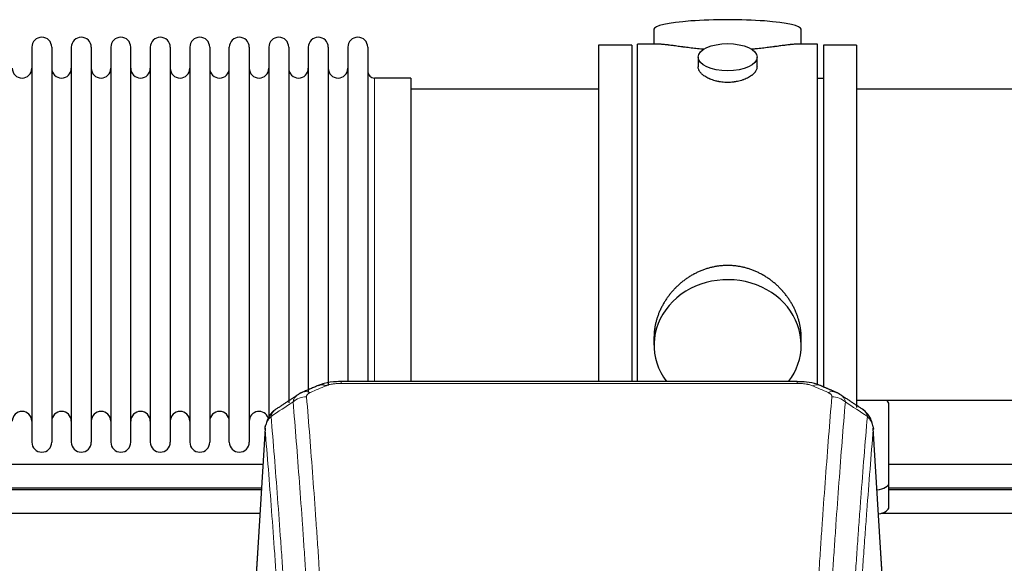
# Model space of a CAD drawing. Header units: inches. Extents: x 0 to 23760, y -13 to 16800.
# Tile 112 of 247: x 3740 to 4244, y 14757 to 15034. Entities that reach past the tile are written whole.
import ezdxf

# ---------------------------------------------------------------- set-up
doc = ezdxf.new("R2010")
doc.units = ezdxf.units.IN
doc.layers.add('254', color=7, linetype='Continuous', true_color=0xffffff)

msp = doc.modelspace()

# ---------------------------------------------------------------- linework, layer by layer
at = {"layer": '254', "color": 2, "linetype": 'Continuous', "lineweight": 25}
for p, q in [((4064.475, 15029.502), (4064.475, 15021.882)), ((4139.754, 15021.882), (4139.754, 15029.502)), ((3746.315, 15020.352), (3746.315, 14818.552)), ((3756.515, 15020.352), (3756.515, 14818.552)), ((3766.515, 15020.352), (3766.515, 14818.552)), ((3776.715, 15020.352), (3776.715, 14818.552)), ((3786.715, 15020.352), (3786.715, 14818.552)), ((3796.915, 14818.552), (3796.915, 15020.352)), ((3806.915, 15020.352), (3806.915, 14818.552)), ((3817.115, 15020.352), (3817.115, 14818.552)), ((3827.115, 15020.352), (3827.115, 14872.862)), ((3837.315, 15020.352), (3837.315, 14872.862)), ((3847.315, 14872.862), (3847.315, 15020.352)), ((3857.515, 15020.352), (3857.515, 14872.862)), ((3867.515, 15020.352), (3867.515, 14872.862)), ((3877.715, 15020.352), (3877.715, 14872.862)), ((3887.715, 15020.352), (3887.715, 14872.862)), ((3897.915, 15020.352), (3897.915, 14872.862)), ((3907.915, 15020.352), (3907.915, 14872.862)), ((3918.115, 15020.352), (3918.115, 14872.862)), ((4036.115, 15021.452), (4036.115, 14919.452)), ((4053.115, 15021.452), (4036.115, 15021.452)), ((4053.115, 15021.452), (4053.115, 14919.452)), ((4056.115, 14919.452), (4056.115, 15021.882)), ((4067.461, 15021.882), (4056.115, 15021.882)), ((4148.115, 15021.882), (4136.818, 15021.882)), ((4148.115, 14919.452), (4148.115, 15021.882)), ((4151.115, 15021.452), (4151.115, 14846.566)), ((4168.115, 15021.452), (4151.115, 15021.452)), ((4168.115, 15021.452), (4168.115, 14836.278)), ((4087.067, 15015.249), (4087.067, 15010.284)), ((4117.162, 15010.307), (4117.162, 15015.249)), ((3940.115, 15004.602), (3921.615, 15004.602)), ((3940.115, 15004.602), (3940.115, 14880.134)), ((4151.115, 15004.452), (4148.115, 15004.452)), ((4036.115, 14998.952), (3940.115, 14998.952)), ((4264.115, 14998.952), (4168.115, 14998.952)), ((4036.115, 14919.452), (4036.115, 14849.533)), ((4053.115, 14919.452), (4053.115, 14849.533)), ((4056.115, 14849.532), (4056.115, 14919.452)), ((4148.115, 14847.802), (4148.115, 14919.452)), ((3940.115, 14880.134), (3940.115, 14849.533)), ((3827.115, 14872.862), (3827.115, 14818.552)), ((3837.315, 14872.862), (3837.315, 14818.552)), ((3847.315, 14818.552), (3847.315, 14872.862)), ((3857.515, 14872.862), (3857.515, 14818.552)), ((3867.515, 14872.862), (3867.515, 14830.645)), ((3877.715, 14872.862), (3877.715, 14838.705)), ((3887.715, 14872.862), (3887.715, 14843.996)), ((3897.915, 14872.862), (3897.915, 14847.568)), ((3907.915, 14872.862), (3907.915, 14849.535)), ((3918.115, 14872.862), (3918.115, 14849.535)), ((4064.475, 14872.223), (4064.475, 14868.198)), ((4139.754, 14868.198), (4139.754, 14872.221)), ((4137.701, 14849.537), (3904.528, 14849.537)), ((4168.115, 14839.952), (4264.115, 14839.952)), ((4184.615, 14797.852), (4184.615, 14837.926)), ((3865.597, 14825.74), (3860.346, 14739.104)), ((4181.883, 14739.104), (4176.632, 14825.741)), ((4184.615, 14785.434), (4184.615, 14797.852))]:
    msp.add_line(p, q, dxfattribs=at)
at = {"layer": '254', "color": 110, "linetype": 'Continuous', "lineweight": 13}
for p, q in [((3921.615, 15004.602), (3921.615, 14880.134)), ((3921.615, 14880.134), (3921.615, 14849.533)), ((3904.528, 14849.537), (3904.528, 14848.584)), ((4137.701, 14848.584), (3904.528, 14848.584)), ((4137.701, 14849.535), (4137.701, 14848.584)), ((3865.599, 14825.118), (3860.351, 14738.529)), ((4181.878, 14738.529), (4176.63, 14825.118))]:
    msp.add_line(p, q, dxfattribs=at)
at = {"layer": '254', "color": 2, "linetype": 'Continuous', "lineweight": 25}
for centre, radius, start, end in [((3751.415, 15020.352), 5.1, 0, 180), ((3771.615, 15020.352), 5.1, 0, 180), ((3791.815, 15020.352), 5.1, 0, 180), ((3812.015, 15020.352), 5.1, 0, 180), ((3832.215, 15020.352), 5.1, 0, 180), ((3852.415, 15020.352), 5.1, 0, 180), ((3872.615, 15020.352), 5.1, 0, 180), ((3892.815, 15020.352), 5.1, 0, 180), ((3913.015, 15020.352), 5.1, 0, 180), ((3741.315, 15009.602), 5, 180, 0), ((3761.515, 15009.602), 5, 180, 0), ((3781.715, 15009.602), 5, 180, 0), ((3801.915, 15009.602), 5, 180, 0), ((3822.115, 15009.602), 5, 180, 0), ((3842.315, 15009.602), 5, 180, 0), ((3862.515, 15009.602), 5, 180, 0), ((3882.715, 15009.602), 5, 180, 0), ((3902.915, 15009.602), 5, 180, 0), ((3921.615, 15008.102), 3.5, 180, 270), ((3741.315, 14829.302), 5, 0, 180), ((3761.515, 14829.302), 5, 0, 180), ((3781.715, 14829.302), 5, 0, 180), ((3801.915, 14829.302), 5, 0, 180), ((3822.115, 14829.302), 5, 0, 180), ((3842.315, 14829.302), 5, 0, 180), ((3862.515, 14829.302), 5, 19.11094, 180), ((3751.415, 14818.552), 5.1, 180, 0), ((3771.615, 14818.552), 5.1, 180, 0), ((3791.815, 14818.552), 5.1, 180, 0), ((3812.015, 14818.552), 5.1, 180, 0), ((3832.215, 14818.552), 5.1, 180, 0), ((3852.415, 14818.552), 5.1, 180, 0)]:
    msp.add_arc(centre, radius, start, end, dxfattribs=at)
for centre, major_axis, ratio, start_param, end_param in [((4102.115, 15029.502), (37.64, 0), 0.1305262, 0, 3.1415927), ((4102.115, 14868.198), (37.64, 0), 0.8870108, 0, 3.7346664), ((4102.115, 14868.198), (37.64, 0), 0.8870108, 5.6900133, 6.2831853), ((3896.77, 14838.374), (3.953, -9.186), 0.6419268, 2.5510147, 3.1418997), ((4176.615, 14837.926), (-8, 0), 0.4617486, 3.1415927, 3.722063), ((4176.615, 14797.852), (-8, 0), 0.4617486, 1.81384, 3.1415927), ((4176.615, 14785.434), (-8, 0), 0.4617486, 1.911273, 3.1415927)]:
    msp.add_ellipse(centre, major_axis=major_axis, ratio=ratio, start_param=start_param, end_param=end_param, dxfattribs=at)
msp.add_ellipse((4102.115, 15015.249), major_axis=(15.048, 0), ratio=0.4617486, dxfattribs=at)
at = {"layer": '254', "color": 110, "linetype": 'Continuous', "lineweight": 13}
for centre, major_axis, ratio, start_param, end_param in [((3888.761, 14834.917), (3.975, -9.176), 0.6408251, 2.5472213, 3.141301), ((4145.459, 14838.374), (-3.953, -9.186), 0.6419268, 3.1410059, 3.7321706), ((4153.468, 14834.917), (3.975, 9.176), 0.6408251, 0.0010737, 0.5943713), ((3886.789, 14832.724), (-9.964, -0.842), 0.9013977, 4.6363308, 5.3961502), ((4155.44, 14832.724), (-9.964, 0.842), 0.9013977, 4.0286278, 4.7884472)]:
    msp.add_ellipse(centre, major_axis=major_axis, ratio=ratio, start_param=start_param, end_param=end_param, dxfattribs=at)
at = {"layer": '254', "color": 2, "linetype": 'Continuous', "lineweight": 25}
for points, knots in [([(4090.242, 15019.293), (4090.24, 15019.294), (4090.238, 15019.294), (4090.162, 15019.3), (4090.088, 15019.306), (4089.94, 15019.318), (4089.72, 15019.336), (4088.914, 15019.403), (4087.619, 15019.519), (4085.937, 15019.686), (4084.3, 15019.864), (4082.706, 15020.049), (4081.157, 15020.239), (4080.153, 15020.368), (4079.535, 15020.448), (4079.412, 15020.464), (4079.167, 15020.497), (4078.802, 15020.545), (4078.443, 15020.593), (4077.733, 15020.688), (4076.809, 15020.813), (4075.488, 15020.993), (4074.23, 15021.164), (4073.036, 15021.323), (4072.282, 15021.42), (4071.733, 15021.488), (4071.462, 15021.521), (4071.198, 15021.552), (4071.023, 15021.573), (4070.936, 15021.583), (4070.506, 15021.632), (4069.847, 15021.704), (4068.938, 15021.788), (4068.11, 15021.847), (4067.473, 15021.876), (4067.118, 15021.881), (4066.995, 15021.882)], [0, 0, 0, 0, 0.0002215, 0.0002215, 0.0071429, 0.0071429, 0.0140642, 0.027907, 0.083278, 0.1386489, 0.1940199, 0.2493909, 0.3047619, 0.3601329, 0.3601329, 0.3739756, 0.3739756, 0.3878184, 0.4155039, 0.4155039, 0.4708749, 0.5262458, 0.5816168, 0.6369878, 0.6923588, 0.6923588, 0.7200443, 0.733887, 0.733887, 0.7477298, 0.7477298, 0.8031008, 0.8584718, 0.9138427, 0.9692137, 1, 1, 1, 1]), ([(4137.239, 15021.882), (4137.115, 15021.881), (4136.758, 15021.876), (4136.117, 15021.847), (4135.284, 15021.787), (4134.674, 15021.731), (4134.275, 15021.69), (4134.194, 15021.682), (4134.031, 15021.665), (4133.785, 15021.639), (4133.533, 15021.61), (4133.019, 15021.551), (4132.311, 15021.466), (4131.183, 15021.322), (4129.989, 15021.163), (4128.727, 15020.991), (4127.842, 15020.87), (4127.16, 15020.778), (4126.815, 15020.731), (4126.463, 15020.683), (4126.228, 15020.652), (4126.109, 15020.636), (4125.515, 15020.556), (4124.547, 15020.428), (4123.05, 15020.236), (4121.506, 15020.047), (4119.915, 15019.862), (4118.277, 15019.685), (4117.153, 15019.573), (4116.297, 15019.492), (4115.866, 15019.453), (4115.431, 15019.414), (4115.212, 15019.395), (4115.139, 15019.389), (4114.993, 15019.376), (4114.706, 15019.352), (4114.418, 15019.328), (4114.203, 15019.311)], [0, 0, 0, 0, 0.0313476, 0.0871263, 0.142905, 0.1986836, 0.1986836, 0.2126283, 0.2126283, 0.226573, 0.2544623, 0.2544623, 0.310241, 0.3660196, 0.4217983, 0.477577, 0.5333556, 0.5333556, 0.561245, 0.5751896, 0.5751896, 0.5891343, 0.5891343, 0.644913, 0.7006917, 0.7564703, 0.812249, 0.8680277, 0.9238063, 0.9238063, 0.9516957, 0.9656403, 0.9656403, 0.9726127, 0.9726127, 0.979585, 1, 1, 1, 1]), ([(4102.115, 15002.374), (4101.617, 15002.374), (4101.123, 15002.389), (4100.144, 15002.446), (4099.659, 15002.489), (4098.697, 15002.602), (4098.219, 15002.673), (4097.628, 15002.778), (4097.451, 15002.811), (4097.275, 15002.846), (4097.157, 15002.87), (4097.099, 15002.882), (4096.807, 15002.943), (4096.576, 15002.995), (4095.893, 15003.16), (4095.449, 15003.283), (4094.585, 15003.55), (4094.165, 15003.694), (4093.552, 15003.928), (4093.351, 15004.009), (4093.053, 15004.134), (4092.954, 15004.176), (4092.808, 15004.241), (4092.759, 15004.263), (4092.662, 15004.306), (4092.229, 15004.504), (4091.82, 15004.712), (4091.127, 15005.097), (4090.798, 15005.296), (4090.176, 15005.708), (4089.883, 15005.922), (4089.539, 15006.196), (4089.471, 15006.252), (4089.338, 15006.363), (4089.273, 15006.419), (4089.082, 15006.587), (4088.961, 15006.7), (4088.613, 15007.041), (4088.403, 15007.27), (4088.028, 15007.733), (4087.862, 15007.967), (4087.647, 15008.32), (4087.581, 15008.439), (4087.505, 15008.587), (4087.49, 15008.617), (4087.462, 15008.676), (4087.448, 15008.706), (4087.407, 15008.795), (4087.381, 15008.854), (4087.26, 15009.15), (4087.188, 15009.384), (4087.091, 15009.848), (4087.067, 15010.078), (4087.067, 15010.308), (4087.067, 15010.311), (4087.067, 15010.314)], [0, 0, 0, 0, 0.0624454, 0.0624454, 0.1248907, 0.1248907, 0.1873361, 0.1873361, 0.2029474, 0.2107531, 0.2107531, 0.2185588, 0.2185588, 0.2497814, 0.2497814, 0.3122268, 0.3122268, 0.3746722, 0.3746722, 0.4058948, 0.4058948, 0.4215062, 0.4215062, 0.4293119, 0.4293119, 0.4371175, 0.4995629, 0.4995629, 0.5620082, 0.5620082, 0.6244536, 0.6244536, 0.6400649, 0.6400649, 0.6556763, 0.6556763, 0.686899, 0.686899, 0.7493443, 0.7493443, 0.8117897, 0.8117897, 0.8430124, 0.8430124, 0.850818, 0.850818, 0.8586237, 0.8586237, 0.874235, 0.874235, 0.9366804, 0.9366804, 0.9991258, 0.9991258, 1, 1, 1, 1]), ([(4117.162, 15010.31), (4117.163, 15010.082), (4117.138, 15009.853), (4117.043, 15009.39), (4116.971, 15009.156), (4116.78, 15008.687), (4116.661, 15008.452), (4116.482, 15008.156), (4116.445, 15008.097), (4116.387, 15008.008), (4116.367, 15007.978), (4116.327, 15007.919), (4116.224, 15007.771), (4116.113, 15007.624), (4115.83, 15007.275), (4115.621, 15007.045), (4115.159, 15006.593), (4114.908, 15006.37), (4114.498, 15006.043), (4114.357, 15005.934), (4114.136, 15005.773), (4114.061, 15005.72), (4113.908, 15005.614), (4113.831, 15005.561), (4113.439, 15005.301), (4113.109, 15005.1), (4112.417, 15004.716), (4112.055, 15004.532), (4111.298, 15004.181), (4110.903, 15004.015), (4110.441, 15003.838), (4110.389, 15003.818), (4110.285, 15003.78), (4110.233, 15003.76), (4110.076, 15003.703), (4109.76, 15003.591), (4109.438, 15003.486), (4108.788, 15003.285), (4108.346, 15003.163), (4107.441, 15002.944), (4106.979, 15002.846), (4106.272, 15002.719), (4106.034, 15002.68), (4105.673, 15002.627), (4105.551, 15002.609), (4105.309, 15002.577), (4105.188, 15002.562), (4104.58, 15002.49), (4104.091, 15002.447), (4103.107, 15002.389), (4102.612, 15002.374), (4102.115, 15002.374)], [0, 0, 0, 0, 0.0621483, 0.0621483, 0.1246718, 0.1246718, 0.1871952, 0.1871952, 0.2028261, 0.2028261, 0.2106415, 0.2106415, 0.2184569, 0.2497186, 0.2497186, 0.3122421, 0.3122421, 0.3747655, 0.3747655, 0.4060273, 0.4060273, 0.4216581, 0.4216581, 0.437289, 0.437289, 0.4998124, 0.4998124, 0.5623359, 0.5623359, 0.6248593, 0.6248593, 0.6326748, 0.6326748, 0.6404902, 0.6404902, 0.656121, 0.6873828, 0.6873828, 0.7499062, 0.7499062, 0.8124297, 0.8124297, 0.8436914, 0.8436914, 0.8593222, 0.8593222, 0.8749531, 0.8749531, 0.9374766, 0.9374766, 1, 1, 1, 1]), ([(4139.754, 14872.186), (4139.754, 14872.718), (4139.739, 14873.255), (4139.694, 14874.073), (4139.67, 14874.423), (4139.64, 14874.775), (4139.628, 14874.915), (4139.621, 14874.986), (4139.601, 14875.197), (4139.528, 14875.901), (4139.355, 14877.164), (4139.035, 14878.841), (4138.626, 14880.511), (4138.13, 14882.173), (4137.547, 14883.826), (4137.099, 14884.922), (4136.8, 14885.605), (4136.739, 14885.742), (4136.616, 14886.014), (4136.43, 14886.422), (4136.235, 14886.826), (4135.838, 14887.629), (4135.282, 14888.688), (4134.373, 14890.239), (4133.391, 14891.754), (4132.334, 14893.231), (4131.579, 14894.191), (4130.995, 14894.9), (4130.797, 14895.135), (4130.495, 14895.485), (4130.393, 14895.601), (4130.189, 14895.833), (4129.676, 14896.407), (4128.725, 14897.413), (4127.4, 14898.691), (4126.019, 14899.908), (4124.582, 14901.062), (4123.087, 14902.152), (4122.052, 14902.836), (4121.26, 14903.331), (4120.994, 14903.493), (4120.658, 14903.693), (4120.591, 14903.732), (4120.456, 14903.811), (4120.253, 14903.929), (4119.508, 14904.353), (4118.273, 14905.007), (4116.593, 14905.794), (4114.88, 14906.496), (4113.134, 14907.111), (4111.354, 14907.64), (4110.145, 14907.932), (4109.229, 14908.128), (4108.922, 14908.19), (4108.537, 14908.262), (4108.46, 14908.276), (4108.305, 14908.304), (4108.074, 14908.344), (4107.225, 14908.486), (4105.835, 14908.67), (4103.982, 14908.818), (4102.128, 14908.867), (4100.274, 14908.819), (4098.419, 14908.673), (4097.182, 14908.51), (4096.409, 14908.387), (4096.254, 14908.361), (4095.945, 14908.308), (4095.482, 14908.225), (4095.023, 14908.133), (4094.108, 14907.937), (4092.898, 14907.646), (4091.116, 14907.118), (4089.365, 14906.502), (4087.644, 14905.797), (4086.518, 14905.27), (4085.681, 14904.853), (4085.404, 14904.71), (4085.058, 14904.527), (4084.92, 14904.453), (4084.645, 14904.304), (4083.894, 14903.889), (4082.692, 14903.175), (4081.144, 14902.153), (4079.65, 14901.064), (4078.211, 14899.909), (4076.824, 14898.687), (4075.936, 14897.829), (4075.446, 14897.334), (4075.392, 14897.279), (4075.284, 14897.168), (4075.23, 14897.113), (4075.068, 14896.946), (4074.748, 14896.611), (4074.435, 14896.271), (4073.818, 14895.587), (4073.019, 14894.661), (4071.894, 14893.229), (4070.84, 14891.756), (4069.858, 14890.243), (4068.948, 14888.689), (4068.39, 14887.626), (4068.057, 14886.954), (4067.991, 14886.819), (4067.861, 14886.548), (4067.669, 14886.142), (4067.486, 14885.735), (4067.129, 14884.92), (4066.684, 14883.829), (4066.102, 14882.182), (4065.606, 14880.524), (4065.198, 14878.857), (4064.877, 14877.18), (4064.722, 14876.056), (4064.644, 14875.351), (4064.63, 14875.21), (4064.603, 14874.929), (4064.565, 14874.507), (4064.536, 14874.088), (4064.491, 14873.263), (4064.475, 14872.72), (4064.475, 14872.181)], [0, 0, 0, 0, 0.0151373, 0.0151373, 0.0229562, 0.0249109, 0.0249109, 0.0268656, 0.0268656, 0.030775, 0.0464127, 0.0620504, 0.0776881, 0.0933258, 0.1089635, 0.1246012, 0.1246012, 0.1285107, 0.1285107, 0.1324201, 0.1402389, 0.1402389, 0.1558766, 0.1715144, 0.1871521, 0.2027898, 0.2184275, 0.2184275, 0.2262463, 0.2262463, 0.2301558, 0.2301558, 0.2340652, 0.2497029, 0.2653406, 0.2809783, 0.296616, 0.3122537, 0.3278914, 0.3278914, 0.3357103, 0.3357103, 0.337665, 0.337665, 0.3396197, 0.3435291, 0.3591668, 0.3748045, 0.3904422, 0.4060799, 0.4217176, 0.4373554, 0.4373554, 0.4451742, 0.4451742, 0.4471289, 0.4471289, 0.4490836, 0.4529931, 0.4686308, 0.4842685, 0.4999062, 0.5155439, 0.5311816, 0.5468193, 0.5468193, 0.5507287, 0.5507287, 0.5546381, 0.562457, 0.562457, 0.5780947, 0.5937324, 0.6093701, 0.6250078, 0.6406455, 0.6406455, 0.6484644, 0.6484644, 0.6504191, 0.6523738, 0.6562832, 0.6719209, 0.6875586, 0.7031963, 0.7188341, 0.7344718, 0.7501095, 0.7501095, 0.7520642, 0.7520642, 0.7540189, 0.7540189, 0.7579283, 0.7657472, 0.7657472, 0.7813849, 0.7970226, 0.8126603, 0.828298, 0.8439357, 0.8595734, 0.8595734, 0.8634828, 0.8634828, 0.8673923, 0.8752111, 0.8752111, 0.8908488, 0.9064865, 0.9221242, 0.9377619, 0.9533996, 0.9690373, 0.9690373, 0.9729468, 0.9729468, 0.9768562, 0.984675, 0.984675, 1, 1, 1, 1]), ([(3905.828, 14849.52), (3904.601, 14849.561), (3901.22, 14849.483), (3896.683, 14849.094), (3893.854, 14847.83), (3892.939, 14847.333)], [0, 0, 0, 0, 0.269411, 0.7558927, 1, 1, 1, 1]), ([(4149.355, 14847.445), (4148.833, 14847.722), (4146.721, 14848.71), (4142.751, 14849.354), (4139.333, 14849.495), (4137.698, 14849.417)], [0, 0, 0, 0, 0.1537805, 0.6080136, 1, 1, 1, 1]), ([(3870.54, 14834.928), (3870.02, 14834.555), (3868.962, 14833.646), (3867.599, 14831.863), (3866.545, 14829.708), (3866.129, 14828.182), (3865.994, 14827.409)], [0, 0, 0, 0, 0.2123708, 0.4683651, 0.7393635, 1, 1, 1, 1]), ([(4176.549, 14826.401), (4176.437, 14827.351), (4175.994, 14829.19), (4174.701, 14831.806), (4173.02, 14833.903), (4171.729, 14834.946), (4171.107, 14835.366)], [0, 0, 0, 0, 0.2790385, 0.5536712, 0.8024065, 1, 1, 1, 1]), ([(3865.599, 14825.118), (3865.598, 14825.13), (3865.597, 14825.153), (3865.595, 14825.188), (3865.593, 14825.224), (3865.592, 14825.259), (3865.591, 14825.294), (3865.59, 14825.329), (3865.589, 14825.363), (3865.588, 14825.398), (3865.588, 14825.433), (3865.588, 14825.468), (3865.589, 14825.503), (3865.589, 14825.537), (3865.59, 14825.572), (3865.591, 14825.606), (3865.592, 14825.641), (3865.593, 14825.675), (3865.595, 14825.709), (3865.597, 14825.744), (3865.599, 14825.778), (3865.602, 14825.812), (3865.604, 14825.846), (3865.607, 14825.88), (3865.61, 14825.914), (3865.613, 14825.948), (3865.617, 14825.982), (3865.621, 14826.016), (3865.625, 14826.05), (3865.629, 14826.083), (3865.633, 14826.117), (3865.638, 14826.15), (3865.643, 14826.184), (3865.648, 14826.217), (3865.653, 14826.251), (3865.659, 14826.284), (3865.665, 14826.317), (3865.671, 14826.35), (3865.677, 14826.383), (3865.684, 14826.416), (3865.69, 14826.449), (3865.697, 14826.482), (3865.704, 14826.515), (3865.712, 14826.548), (3865.719, 14826.581), (3865.727, 14826.613), (3865.735, 14826.646), (3865.743, 14826.678), (3865.752, 14826.711), (3865.761, 14826.743), (3865.77, 14826.775), (3865.779, 14826.808), (3865.788, 14826.84), (3865.798, 14826.872), (3865.807, 14826.904), (3865.817, 14826.936), (3865.828, 14826.968), (3865.838, 14827), (3865.849, 14827.031), (3865.86, 14827.063), (3865.871, 14827.094), (3865.882, 14827.126), (3865.893, 14827.157), (3865.905, 14827.189), (3865.915, 14827.215), (3865.921, 14827.231), (3865.923, 14827.236)], [0, 0, 0, 0, 0.0160287, 0.0320483, 0.0480589, 0.0640604, 0.080053, 0.0960364, 0.1120109, 0.1279763, 0.1439327, 0.1598801, 0.1758184, 0.1917478, 0.2076681, 0.2235794, 0.2394817, 0.255375, 0.2712593, 0.2871346, 0.3030009, 0.3188582, 0.3347065, 0.3505458, 0.3663762, 0.3821975, 0.3980099, 0.4138133, 0.4296077, 0.4453931, 0.4611696, 0.4769371, 0.4926957, 0.5084453, 0.5241859, 0.5399176, 0.5556403, 0.5713541, 0.5870589, 0.6027548, 0.6184418, 0.6341198, 0.6497889, 0.6654491, 0.6811003, 0.6967426, 0.712376, 0.7280004, 0.743616, 0.7592226, 0.7748203, 0.7904091, 0.8059891, 0.8215601, 0.8371222, 0.8526754, 0.8682197, 0.8837552, 0.8992817, 0.9147994, 0.9303082, 0.9458081, 0.9612991, 0.9767813, 0.9922546, 1, 1, 1, 1]), ([(4176.547, 14826.408), (4176.558, 14826.351), (4176.614, 14826.043), (4176.641, 14825.706), (4176.641, 14825.401), (4176.64, 14825.33), (4176.638, 14825.26), (4176.635, 14825.189), (4176.632, 14825.142), (4176.63, 14825.118)], [0, 0, 0, 0, 0.135601, 0.730798, 0.7844814, 0.8382432, 0.8920836, 0.9460025, 1, 1, 1, 1]), ([(3864.508, 14807.195), (3819.546, 14807.195), (3754.232, 14807.195), (3674.284, 14807.195), (3639.3, 14807.195), (3624.666, 14807.195)], [0, 0, 0, 0, 0.5624018, 0.8169583, 1, 1, 1, 1]), ([(3863.739, 14794.265), (3838.013, 14794.265), (3792.694, 14794.265), (3728.554, 14794.265), (3674.588, 14794.265), (3640.216, 14794.265), (3624.665, 14794.265)], [0, 0, 0, 0, 0.3228195, 0.5686882, 0.8048555, 1, 1, 1, 1]), ([(3624.666, 14795.195), (3640.291, 14795.195), (3719.999, 14795.195), (3799.706, 14795.195), (3863.788, 14795.195)], [0, 0, 0, 0, 0.1960361, 1, 1, 1, 1]), ([(4423.695, 14794.265), (4344.91, 14794.265), (4265.218, 14794.265), (4185.527, 14794.265), (4184.62, 14794.265)], [0, 0, 0, 0, 0.9886237, 1, 1, 1, 1]), ([(4184.667, 14795.195), (4230.088, 14795.195), (4309.795, 14795.195), (4389.503, 14795.195), (4423.79, 14795.195)], [0, 0, 0, 0, 0.5698402, 1, 1, 1, 1]), ([(3620.559, 14782.267), (3657.254, 14782.267), (3738.065, 14782.267), (3818.877, 14782.267), (3862.993, 14782.267)], [0, 0, 0, 0, 0.4540889, 1, 1, 1, 1]), ([(4180.567, 14782.267), (4238.998, 14782.267), (4319.81, 14782.267), (4400.621, 14782.267), (4423.001, 14782.267)], [0, 0, 0, 0, 0.7230532, 1, 1, 1, 1])]:
    msp.add_open_spline(points, degree=3, knots=knots, dxfattribs=at)
at = {"layer": '254', "color": 110, "linetype": 'Continuous', "lineweight": 13}
for points, knots in [([(3896.77, 14847.417), (3896.895, 14847.471), (3897.025, 14847.523), (3897.227, 14847.599), (3897.295, 14847.623), (3897.433, 14847.671), (3897.502, 14847.695), (3897.855, 14847.809), (3898.149, 14847.892), (3898.759, 14848.042), (3899.075, 14848.109), (3899.483, 14848.185), (3899.565, 14848.199), (3899.73, 14848.228), (3899.812, 14848.241), (3900.06, 14848.281), (3900.227, 14848.305), (3900.728, 14848.374), (3901.065, 14848.412), (3901.745, 14848.477), (3902.087, 14848.503), (3902.777, 14848.544), (3903.124, 14848.559), (3903.823, 14848.579), (3904.175, 14848.584), (3904.528, 14848.584)], [0, 0, 0, 0, 0.0625, 0.0625, 0.09375, 0.09375, 0.125, 0.125, 0.25, 0.25, 0.375, 0.375, 0.40625, 0.40625, 0.4375, 0.4375, 0.5, 0.5, 0.625, 0.625, 0.75, 0.75, 0.875, 0.875, 1, 1, 1, 1]), ([(4137.701, 14848.584), (4138.055, 14848.584), (4138.408, 14848.579), (4138.849, 14848.567), (4138.937, 14848.564), (4139.113, 14848.557), (4139.201, 14848.554), (4139.465, 14848.542), (4139.639, 14848.533), (4140.162, 14848.502), (4140.506, 14848.475), (4141.189, 14848.409), (4141.527, 14848.37), (4142.194, 14848.279), (4142.524, 14848.226), (4142.89, 14848.158), (4142.93, 14848.15), (4143.011, 14848.135), (4143.131, 14848.111), (4143.409, 14848.053), (4143.641, 14848), (4144.095, 14847.888), (4144.386, 14847.805), (4144.943, 14847.624), (4145.209, 14847.525), (4145.459, 14847.417)], [0, 0, 0, 0, 0.125, 0.125, 0.15625, 0.15625, 0.1875, 0.1875, 0.25, 0.25, 0.375, 0.375, 0.5, 0.5, 0.625, 0.625, 0.640625, 0.640625, 0.65625, 0.6875, 0.75, 0.75, 0.875, 0.875, 1, 1, 1, 1]), ([(3886.789, 14841.744), (3886.781, 14841.846), (3886.783, 14841.948), (3886.8, 14842.075), (3886.804, 14842.101), (3886.814, 14842.152), (3886.819, 14842.177), (3886.839, 14842.253), (3886.854, 14842.303), (3886.909, 14842.454), (3886.958, 14842.552), (3887.078, 14842.747), (3887.15, 14842.842), (3887.276, 14842.984), (3887.322, 14843.031), (3887.394, 14843.1), (3887.419, 14843.123), (3887.47, 14843.169), (3887.496, 14843.192), (3887.631, 14843.305), (3887.749, 14843.392), (3888.005, 14843.56), (3888.143, 14843.642), (3888.438, 14843.798), (3888.595, 14843.873), (3888.761, 14843.946)], [0, 0, 0, 0, 0.125, 0.125, 0.15625, 0.15625, 0.1875, 0.1875, 0.25, 0.25, 0.375, 0.375, 0.5, 0.5, 0.5625, 0.5625, 0.59375, 0.59375, 0.625, 0.625, 0.75, 0.75, 0.875, 0.875, 1, 1, 1, 1]), ([(4153.468, 14843.946), (4153.634, 14843.873), (4153.792, 14843.798), (4153.978, 14843.699), (4154.015, 14843.679), (4154.087, 14843.638), (4154.123, 14843.618), (4154.227, 14843.556), (4154.294, 14843.515), (4154.487, 14843.388), (4154.721, 14843.214), (4154.912, 14843.03), (4155.038, 14842.889), (4155.077, 14842.841), (4155.131, 14842.768), (4155.149, 14842.744), (4155.182, 14842.695), (4155.198, 14842.67), (4155.274, 14842.548), (4155.322, 14842.449), (4155.395, 14842.249), (4155.419, 14842.149), (4155.446, 14841.947), (4155.449, 14841.846), (4155.44, 14841.744)], [0, 0, 0, 0, 0.125, 0.125, 0.15625, 0.15625, 0.1875, 0.1875, 0.25, 0.25, 0.375, 0.5, 0.5, 0.5625, 0.5625, 0.59375, 0.59375, 0.625, 0.625, 0.75, 0.75, 0.875, 0.875, 1, 1, 1, 1]), ([(3879.906, 14839.155), (3879.942, 14839.399), (3879.996, 14839.638), (3880.084, 14839.928), (3880.102, 14839.986), (3880.142, 14840.101), (3880.163, 14840.158), (3880.228, 14840.328), (3880.276, 14840.439), (3880.433, 14840.767), (3880.675, 14841.189), (3880.982, 14841.581), (3881.238, 14841.863), (3881.35, 14841.978), (3881.469, 14842.091), (3881.517, 14842.135), (3881.541, 14842.157), (3881.614, 14842.224), (3881.664, 14842.267), (3881.918, 14842.482), (3882.137, 14842.643), (3882.378, 14842.802), (3882.387, 14842.808), (3882.396, 14842.813)], [0, 0, 0, 0, 0.1656246, 0.1656246, 0.2070308, 0.2070308, 0.2484369, 0.2484369, 0.3312492, 0.3312492, 0.4968738, 0.6624984, 0.6624984, 0.7453108, 0.7660138, 0.7660138, 0.7867169, 0.7867169, 0.8281231, 0.8281231, 0.9937477, 0.9937477, 1, 1, 1, 1]), ([(3891.88, 14656.716), (3891.442, 14665.285), (3890.55, 14682.183), (3889.628, 14698.606), (3888.925, 14710.745), (3888.689, 14714.761), (3888.213, 14722.734), (3887.973, 14726.691), (3887.246, 14738.473), (3886.754, 14746.205), (3886.13, 14755.719), (3886.005, 14757.613), (3885.753, 14761.388), (3885.374, 14767.025), (3884.991, 14772.593), (3884.22, 14783.635), (3883.176, 14798.107), (3881.566, 14819.068), (3880.464, 14832.542), (3879.906, 14839.155)], [0, 0, 0, 0, 0.125, 0.25, 0.25, 0.3125, 0.3125, 0.375, 0.375, 0.5, 0.5, 0.53125, 0.53125, 0.5625, 0.625, 0.625, 0.75, 0.875, 1, 1, 1, 1]), ([(3886.789, 14841.744), (3887.347, 14835.124), (3888.447, 14821.634), (3890.055, 14800.649), (3891.097, 14786.16), (3891.868, 14775.106), (3892.25, 14769.532), (3892.629, 14763.887), (3892.88, 14760.109), (3893.005, 14758.211), (3893.629, 14748.687), (3894.12, 14740.945), (3894.845, 14729.15), (3895.085, 14725.189), (3895.561, 14717.206), (3895.797, 14713.185), (3896.499, 14701.032), (3897.42, 14684.59), (3898.31, 14667.671), (3898.748, 14659.092)], [0, 0, 0, 0, 0.125, 0.25, 0.375, 0.375, 0.4375, 0.46875, 0.46875, 0.5, 0.5, 0.625, 0.625, 0.6875, 0.6875, 0.75, 0.75, 0.875, 1, 1, 1, 1]), ([(4143.482, 14659.092), (4143.919, 14667.671), (4144.81, 14684.59), (4145.73, 14701.032), (4146.432, 14713.185), (4146.668, 14717.206), (4147.144, 14725.189), (4147.384, 14729.15), (4148.109, 14740.945), (4148.6, 14748.687), (4149.224, 14758.211), (4149.349, 14760.109), (4149.6, 14763.887), (4149.979, 14769.532), (4150.361, 14775.106), (4151.132, 14786.16), (4152.174, 14800.649), (4153.782, 14821.634), (4154.883, 14835.124), (4155.44, 14841.744)], [0, 0, 0, 0, 0.125, 0.25, 0.25, 0.3125, 0.3125, 0.375, 0.375, 0.5, 0.5, 0.53125, 0.53125, 0.5625, 0.625, 0.625, 0.75, 0.875, 1, 1, 1, 1]), ([(4162.323, 14839.155), (4161.765, 14832.542), (4160.663, 14819.068), (4159.053, 14798.107), (4158.01, 14783.635), (4157.238, 14772.593), (4156.855, 14767.025), (4156.476, 14761.388), (4156.225, 14757.613), (4156.099, 14755.719), (4155.475, 14746.205), (4154.983, 14738.473), (4154.257, 14726.691), (4154.016, 14722.734), (4153.54, 14714.761), (4153.304, 14710.745), (4152.601, 14698.606), (4151.679, 14682.183), (4150.787, 14665.285), (4150.349, 14656.716)], [0, 0, 0, 0, 0.125, 0.25, 0.375, 0.375, 0.4375, 0.46875, 0.46875, 0.5, 0.5, 0.625, 0.625, 0.6875, 0.6875, 0.75, 0.75, 0.875, 1, 1, 1, 1]), ([(4159.838, 14842.811), (4159.847, 14842.804), (4159.857, 14842.798), (4160.099, 14842.639), (4160.534, 14842.315), (4160.907, 14841.956), (4161.163, 14841.674), (4161.244, 14841.577), (4161.36, 14841.43), (4161.398, 14841.38), (4161.471, 14841.279), (4161.507, 14841.228), (4161.679, 14840.972), (4161.8, 14840.761), (4162.007, 14840.324), (4162.181, 14839.875), (4162.287, 14839.399), (4162.323, 14839.155)], [0, 0, 0, 0, 0.0068075, 0.0068075, 0.1723396, 0.3378717, 0.3378717, 0.4206377, 0.4206377, 0.4620207, 0.4620207, 0.5034038, 0.5034038, 0.6689358, 0.6689358, 0.8344679, 1, 1, 1, 1]), ([(3868.654, 14831.734), (3868.783, 14832.259), (3868.962, 14832.748), (3869.418, 14833.646), (3869.696, 14834.055), (3870.183, 14834.601), (3870.358, 14834.772), (3870.724, 14835.086), (3870.914, 14835.23), (3871.115, 14835.362)], [0, 0, 0, 0, 0.335226, 0.335226, 0.6704519, 0.6704519, 0.8380649, 0.8380649, 1, 1, 1, 1]), ([(4171.115, 14835.362), (4171.315, 14835.229), (4171.506, 14835.086), (4171.871, 14834.772), (4172.046, 14834.601), (4172.534, 14834.055), (4172.811, 14833.646), (4173.268, 14832.748), (4173.446, 14832.259), (4173.575, 14831.734)], [0, 0, 0, 0, 0.1617419, 0.1617419, 0.3293935, 0.3293935, 0.6646968, 0.6646968, 1, 1, 1, 1]), ([(3865.599, 14825.118), (3865.628, 14825.724), (3865.718, 14826.33), (3865.941, 14827.223), (3866.03, 14827.518), (3866.236, 14828.1), (3866.353, 14828.387), (3866.615, 14828.951), (3866.759, 14829.228), (3867.073, 14829.769), (3867.243, 14830.033), (3867.607, 14830.547), (3867.801, 14830.796), (3868.211, 14831.278), (3868.428, 14831.511), (3868.654, 14831.734)], [0, 0, 0, 0, 0.25, 0.25, 0.375, 0.375, 0.5, 0.5, 0.625, 0.625, 0.75, 0.75, 0.875, 0.875, 1, 1, 1, 1]), ([(3868.654, 14831.734), (3869.226, 14825.043), (3870.353, 14811.401), (3871.998, 14790.159), (3873.065, 14775.48), (3873.853, 14764.276), (3874.244, 14758.626), (3874.696, 14751.949), (3874.888, 14749.069), (3875.016, 14747.145), (3875.08, 14746.181), (3875.399, 14741.351), (3875.779, 14735.508), (3876.217, 14728.607), (3876.403, 14725.632), (3876.527, 14723.645), (3876.589, 14722.65), (3877.145, 14713.672), (3878.118, 14697.464), (3879.529, 14672.412), (3880.437, 14655.216), (3880.883, 14646.494)], [0, 0, 0, 0, 0.125, 0.25, 0.375, 0.375, 0.4375, 0.46875, 0.484375, 0.484375, 0.5, 0.5, 0.5625, 0.59375, 0.609375, 0.609375, 0.625, 0.625, 0.75, 0.875, 1, 1, 1, 1]), ([(4161.346, 14646.494), (4161.402, 14647.584), (4161.458, 14648.672), (4161.57, 14650.845), (4161.738, 14654.098), (4162.134, 14661.649), (4162.477, 14668.05), (4163.17, 14680.76), (4164.111, 14697.457), (4165.569, 14721.759), (4166.574, 14737.463), (4167.147, 14746.157), (4167.211, 14747.121), (4167.339, 14749.045), (4167.532, 14751.925), (4167.983, 14758.604), (4168.375, 14764.256), (4168.703, 14768.927), (4168.769, 14769.859), (4168.901, 14771.719), (4169.099, 14774.503), (4169.564, 14780.957), (4169.967, 14786.415), (4170.779, 14797.234), (4171.876, 14811.399), (4173.004, 14825.043), (4173.575, 14831.734)], [0, 0, 0, 0, 0.015625, 0.015625, 0.03125, 0.0625, 0.125, 0.125, 0.25, 0.375, 0.5, 0.5, 0.515625, 0.515625, 0.53125, 0.5625, 0.625, 0.625, 0.640625, 0.640625, 0.65625, 0.6875, 0.75, 0.75, 0.875, 1, 1, 1, 1]), ([(4173.575, 14831.734), (4173.801, 14831.511), (4174.018, 14831.278), (4174.428, 14830.796), (4174.622, 14830.547), (4174.986, 14830.033), (4175.156, 14829.769), (4175.47, 14829.228), (4175.615, 14828.951), (4175.876, 14828.387), (4175.993, 14828.1), (4176.199, 14827.518), (4176.288, 14827.223), (4176.511, 14826.33), (4176.601, 14825.724), (4176.63, 14825.118)], [0, 0, 0, 0, 0.125, 0.125, 0.25, 0.25, 0.375, 0.375, 0.5, 0.5, 0.625, 0.625, 0.75, 0.75, 1, 1, 1, 1]), ([(3877.794, 14640.432), (3877.349, 14649.126), (3876.443, 14666.268), (3875.036, 14691.242), (3874.066, 14707.4), (3873.512, 14716.351), (3873.45, 14717.343), (3873.326, 14719.324), (3873.14, 14722.29), (3872.704, 14729.17), (3872.325, 14734.995), (3872.007, 14739.811), (3871.943, 14740.772), (3871.816, 14742.69), (3871.624, 14745.562), (3871.173, 14752.219), (3870.783, 14757.853), (3869.997, 14769.023), (3868.934, 14783.66), (3867.293, 14804.841), (3866.169, 14818.445), (3865.599, 14825.118)], [0, 0, 0, 0, 0.125, 0.25, 0.375, 0.375, 0.390625, 0.390625, 0.40625, 0.4375, 0.5, 0.5, 0.515625, 0.515625, 0.53125, 0.5625, 0.625, 0.625, 0.75, 0.875, 1, 1, 1, 1]), ([(4176.63, 14825.118), (4176.061, 14818.445), (4174.936, 14804.84), (4173.842, 14790.715), (4173.033, 14779.927), (4172.631, 14774.484), (4172.167, 14768.049), (4171.969, 14765.273), (4171.838, 14763.418), (4171.772, 14762.489), (4171.445, 14757.832), (4171.054, 14752.196), (4170.604, 14745.538), (4170.412, 14742.666), (4170.284, 14740.748), (4170.221, 14739.786), (4169.648, 14731.118), (4168.647, 14715.462), (4167.192, 14691.235), (4165.786, 14666.267), (4164.88, 14649.126), (4164.435, 14640.432)], [0, 0, 0, 0, 0.125, 0.25, 0.25, 0.3125, 0.34375, 0.359375, 0.359375, 0.375, 0.375, 0.4375, 0.46875, 0.484375, 0.484375, 0.5, 0.5, 0.625, 0.75, 0.875, 1, 1, 1, 1])]:
    msp.add_open_spline(points, degree=3, knots=knots, dxfattribs=at)
at = {"layer": '254', "color": 2, "linetype": 'Continuous', "lineweight": 25}
for points, degree in [([(3884.817, 14844.021), (3883.455, 14843.718), (3882.466, 14842.787)], 2), ([(3892.817, 14847.557), (3884.787, 14844.088)], 1), ([(4157.443, 14844.092), (4153.427, 14845.835), (4149.413, 14847.553)], 2), ([(4159.756, 14842.751), (4158.724, 14843.653), (4157.401, 14844.011)], 2), ([(3882.396, 14842.814), (3876.767, 14839.093), (3871.145, 14835.382)], 2), ([(4171.085, 14835.382), (4165.47, 14839.088), (4159.848, 14842.805)], 2), ([(4424.51, 14807.195), (4344.562, 14807.195), (4264.615, 14807.195), (4184.667, 14807.195)], 3)]:
    msp.add_open_spline(points, degree=degree, dxfattribs=at)
at = {"layer": '254', "color": 110, "linetype": 'Continuous', "lineweight": 13}
for points in [[(3896.77, 14847.417), (3894.101, 14846.264), (3891.431, 14845.107), (3888.761, 14843.946)], [(4153.468, 14843.946), (4150.798, 14845.107), (4148.129, 14846.264), (4145.459, 14847.417)], [(3879.906, 14839.155), (3876.153, 14836.678), (3872.403, 14834.205), (3868.654, 14831.734)], [(4173.575, 14831.734), (4169.826, 14834.205), (4166.076, 14836.678), (4162.323, 14839.155)]]:
    msp.add_open_spline(points, degree=3, dxfattribs=at)

doc.saveas('drawing.dxf')
